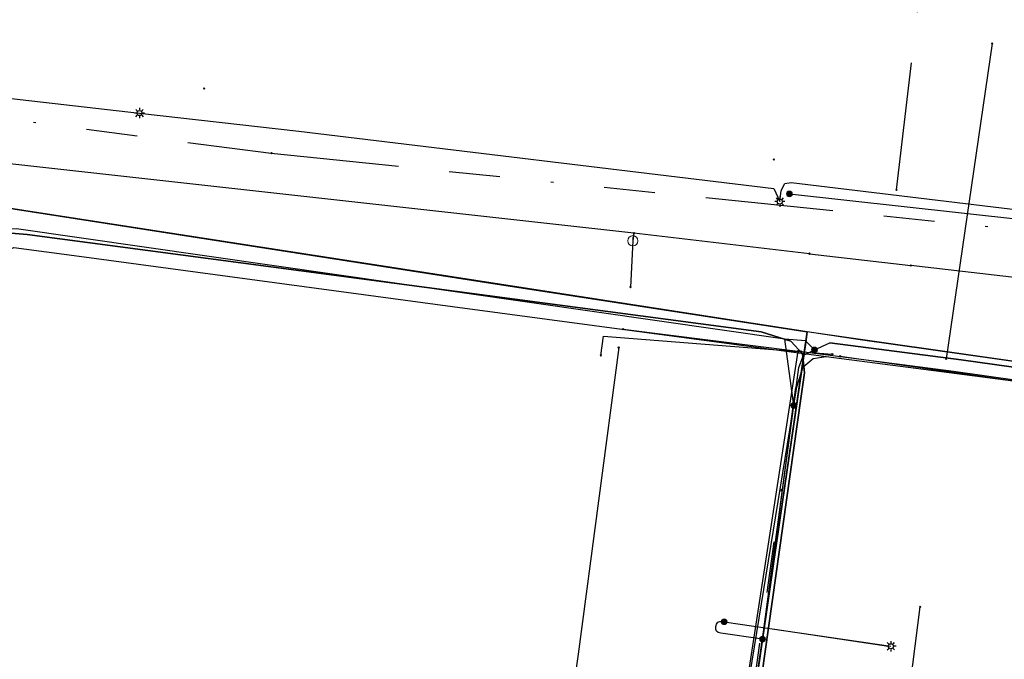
# Model space of a CAD drawing. Header units: metres. Extents: x 253430 to 254090, y 592748 to 593165.
# Tile 63 of 146: x 253765 to 253803, y 592840 to 592865. Entities that reach past the tile are written whole.
import ezdxf
from ezdxf.lldxf.tags import DXFTag

# ---------------------------------------------------------------- set-up
doc = ezdxf.new("R2010")
doc.units = ezdxf.units.M
doc.linetypes.add('RI-OVERIG-SO', pattern=[17, 5, -2, 2, -2, 0, -2, 2, -2])
for name, color, linetype in [('B-WE-IE-MEUBILAIR-S', 7, 'Continuous'), ('B-WE-KL-DATA-G', 90, 'KL-DATA-SO'), ('B-WE-KL-DATA_DUCT-G', 90, 'Continuous'), ('B-WE-KL-DATA_KABELBED-G', 90, 'Continuous'), ('B-WE-KL-ET_LS-G', 190, 'KL-LS-SO'), ('B-WE-KL-ET_LS_DUCT-G', 190, 'Continuous'), ('B-WE-KL-ET_LS_HULPSTUK-S', 190, 'Continuous'), ('B-WE-KL-ET_LS_KABELBED-G', 190, 'Continuous'), ('B-WE-KL-ET_LS_MANTELBUIS-G', 190, 'Continuous'), ('B-WE-KL-ET_MS-G', 130, 'KL-MS-SO'), ('B-WE-KL-ET_MS_DUCT-G', 130, 'Continuous'), ('B-WE-KL-ET_MS_KABELBED-G', 130, 'Continuous'), ('B-WE-KL-ET_MS_MANTELBUIS-G', 130, 'Continuous'), ('B-WE-KL-GAS_LD-G', 50, 'KL-GAS_LD-SO'), ('B-WE-KL-GAS_LD_HULPSTUK-S', 50, 'Continuous'), ('B-WE-KL-WATER-G', 170, 'KL-WATER-SO'), ('B-WE-KL-WATER_HULPSTUK-S', 170, 'Continuous'), ('B-WE-RI-VRIJVERVAL-G', 210, 'RI-OVERIG-SO'), ('B-WE-RI-VRIJVERVAL_HULPSTUK-S', 210, 'Continuous'), ('V-WE-KL-WATER-G', 170, 'V-KL-WATER-SO'), ('V-WE-KL-WATER_HULPSTUK-S', 170, 'Continuous')]:
    doc.layers.add(name, color=color, linetype=linetype)
doc.styles.add('NLCS-ISO', font='txt')
doc.styles.get("Standard").update_dxf_attribs({"font": 'simplex.shx'})
tags = doc.linetypes.add('KL-DATA-SO', pattern='A,4,-1,[101,NLCS.SHX,S=0.5,R=0,X=0,Y=0],-1,4,-1,["D",Standard,S=1,R=0,X=-0.25,Y=-0.5],-1.5', length=12.5).pattern_tags.tags
tags[18] = DXFTag(74, 10)
tags = doc.linetypes.add('KL-GAS_LD-SO', pattern='A,4,-1,[69,NLCS.SHX,S=0.5,R=0,X=0,Y=0],-1,4,-1,["L",Standard,S=1,R=0,X=0.25,Y=-0.5],-2', length=13).pattern_tags.tags
tags[18] = DXFTag(74, 10)
tags = doc.linetypes.add('KL-LS-SO', pattern='A,4,-1,[103,NLCS.SHX,S=0.75,R=0,X=0,Y=0],-1,4,-1,["L",Standard,S=1,R=0,X=0,Y=-0.5],-2', length=13).pattern_tags.tags
tags[18] = DXFTag(74, 10)
tags = doc.linetypes.add('KL-MS-SO', pattern='A,4,-1,[103,NLCS.SHX,S=0.75,R=0,X=0,Y=0],-1,4,-1,["M",Standard,S=1,R=0,X=0,Y=-0.5],-2', length=13).pattern_tags.tags
tags[18] = DXFTag(74, 10)
doc.linetypes.add('KL-WATER-SO', pattern='A,7,-0.5,[168,NLCS.SHX,S=0.75,R=0,X=0.75,Y=0],-2', length=9.5)
doc.linetypes.add('V-KL-WATER-SO', pattern='A,3.5,[24,NLCS.SHX,S=0.5,R=0,X=0,Y=0],3.5,-0.5,[168,NLCS.SHX,S=0.75,R=0,X=0.75,Y=0],-2', length=9.5)

# ---------------------------------------------------------------- blocks, each defined once
blk = doc.blocks.new('SKL-WTB_HULP_AFSLUITER-SO')
at = {"color": 0, "linetype": 'ByBlock', "lineweight": 18}
blk.add_lwpolyline([(0, 0.8), (0, -0.8)], dxfattribs=at)
blk.add_circle((0, 0), 1, dxfattribs=at)
at = {"color": 0, "linetype": 'ByBlock', "lineweight": 18, "style": 'NLCS-ISO', "flags": 1}
for tag, p in [('TYPE', (1.5, 0)), ('LABEL', (1.5, -1.5)), ('OMSCHRIJVING', (1.5, -3))]:
    blk.add_attdef(tag, p, '', height=1, dxfattribs=at)
blk = doc.blocks.new('SKL-WTB_HULP_OVERIG-SO')
at = {"color": 0, "linetype": 'ByBlock', "lineweight": 18}
for points in [[(-0.14, 0.14), (0.14, -0.14)], [(0.14, 0.14), (-0.14, -0.14)]]:
    blk.add_lwpolyline(points, dxfattribs=at)
at = {"color": 0, "linetype": 'ByBlock', "lineweight": 18, "style": 'NLCS-ISO', "flags": 1}
for tag, p in [('TYPE', (1.5, 0)), ('LABEL', (1.5, -1.5)), ('OMSCHRIJVING', (1.5, -3))]:
    blk.add_attdef(tag, p, '', height=1, dxfattribs=at)
blk = doc.blocks.new('SKL-WTB_HULP_MOF-SO')
at = {"linetype": 'ByBlock', "lineweight": 18}
h = blk.add_hatch(color=0, dxfattribs=at)
h.dxf.hatch_style = 1
h.paths.add_polyline_path([(-0.5625, 0, 1), (0.5625, 0, 1)])
at = {"color": 0, "linetype": 'ByBlock', "lineweight": 18}
blk.add_circle((0, 0), 0.5625, dxfattribs=at)
at = {"color": 0, "linetype": 'ByBlock', "lineweight": 18, "style": 'NLCS-ISO', "flags": 1}
for tag, p in [('TYPE', (1.5, 0)), ('LABEL', (1.5, -1.5)), ('OMSCHRIJVING', (1.5, -3))]:
    blk.add_attdef(tag, p, '', height=1, dxfattribs=at)
blk = doc.blocks.new('SIE-MEUBILAIR_PAAL_LICHTMAST-SO')
for points in [[(-0.62, 0), (-1, 0)], [(-0.71, 0.71), (-0.44, 0.44)], [(0, 1), (0, 0.62)], [(0.44, 0.44), (0.71, 0.71)], [(1, 0), (0.62, 0)], [(-0.71, -0.71), (-0.44, -0.44)], [(0, -0.62), (0, -1)], [(0.44, -0.44), (0.71, -0.71)]]:
    blk.add_lwpolyline(points)
blk.add_circle((0, 0), 0.5)
blk = doc.blocks.new('SRI-HULP_OVERIG-SO')
at = {"color": 0, "linetype": 'ByBlock', "lineweight": 18}
for points in [[(-0.14, 0.14), (0.14, -0.14)], [(0.14, 0.14), (-0.14, -0.14)]]:
    blk.add_lwpolyline(points, dxfattribs=at)
at = {"color": 0, "linetype": 'ByBlock', "lineweight": 18, "style": 'NLCS-ISO', "flags": 1}
for tag, p in [('TYPE', (1.5, 0)), ('LABEL', (1.5, -1.5)), ('OMSCHRIJVING', (1.5, -3))]:
    blk.add_attdef(tag, p, '', height=1, dxfattribs=at)

msp = doc.modelspace()

# ---------------------------------------------------------------- linework, layer by layer
at = {"layer": 'B-WE-KL-DATA-G'}
for points in [[(253744.833, 592845.393), (253744.99, 592846.444), (253758.509, 592844.249), (253761.381, 592843.979), (253761.591, 592844.225), (253763.289, 592857.577), (253763.303, 592857.643), (253763.802, 592857.853), (253783.442, 592854.792), (253795.405, 592852.957), (253795.352, 592852.556), (253793.527, 592840.048), (253792.79, 592834.774), (253791.979, 592829.434), (253787.915, 592801.58), (253787.418, 592801.655)], [(253793.527, 592840.048), (253795.352, 592852.556), (253795.405, 592852.957), (253783.442, 592854.792), (253763.802, 592857.853)], [(253778.031, 592756.083), (253777.971, 592757.594), (253779.823, 592771.302), (253781.068, 592781.21), (253782.045, 592788.063), (253783.047, 592792.876), (253783.374, 592797.083), (253783.907, 592797.51), (253784.719, 592797.378), (253786.801, 592797.154), (253787.253, 592797.14), (253787.77, 592800.584), (253791.979, 592829.434), (253792.79, 592834.774), (253793.527, 592840.048), (253795.352, 592852.556), (253795.405, 592852.957), (253783.442, 592854.792), (253763.802, 592857.853)], [(253778.031, 592756.083), (253777.971, 592757.594), (253779.823, 592771.302), (253781.068, 592781.21), (253782.045, 592788.063), (253783.047, 592792.876), (253783.374, 592797.083), (253783.907, 592797.51), (253784.719, 592797.378), (253786.801, 592797.154), (253787.253, 592797.14), (253787.77, 592800.584), (253791.979, 592829.434), (253792.79, 592834.774), (253793.527, 592840.048), (253795.352, 592852.556), (253795.405, 592852.957), (253783.442, 592854.792), (253763.802, 592857.853)], [(253778.031, 592756.083), (253777.971, 592757.594), (253779.823, 592771.302), (253781.068, 592781.21), (253782.045, 592788.063), (253783.047, 592792.876), (253783.374, 592797.083), (253783.907, 592797.51), (253784.719, 592797.378), (253786.801, 592797.154), (253787.253, 592797.14), (253787.77, 592800.584), (253791.979, 592829.434), (253792.79, 592834.774), (253793.527, 592840.048), (253795.352, 592852.556), (253795.405, 592852.957), (253783.442, 592854.792), (253763.802, 592857.853)], [(253748.034, 592845.827), (253750.788, 592845.141), (253759.289, 592843.911), (253760.597, 592843.91), (253761.278, 592844.101), (253761.656, 592844.619), (253763.675, 592855.568), (253763.907, 592856.076), (253764.348, 592856.254), (253766.908, 592855.918), (253781.529, 592853.955), (253796.15, 592851.992), (253809.291, 592850.279), (253811.041, 592850.02), (253816.912, 592849.15), (253818.397, 592848.93), (253820.106, 592848.677), (253822.579, 592848.138)], [(253748.034, 592845.827), (253750.788, 592845.141), (253759.289, 592843.911), (253760.597, 592843.91), (253761.278, 592844.101), (253761.656, 592844.619), (253763.675, 592855.568), (253763.907, 592856.076), (253764.348, 592856.254), (253766.908, 592855.918), (253781.529, 592853.955), (253796.15, 592851.992), (253809.291, 592850.279), (253811.041, 592850.02), (253816.912, 592849.15), (253818.397, 592848.93), (253820.106, 592848.677), (253822.579, 592848.138)], [(253818.036, 592846.237), (253818.496, 592849.677), (253797.481, 592852.639), (253795.405, 592852.957), (253795.352, 592852.556), (253793.527, 592840.048), (253792.79, 592834.774), (253791.979, 592829.434), (253787.915, 592801.58), (253787.418, 592801.655)], [(253816.549, 592846.436), (253817.011, 592849.886), (253797.481, 592852.639), (253795.405, 592852.957), (253795.352, 592852.556), (253793.527, 592840.048), (253792.79, 592834.774), (253791.979, 592829.434), (253787.915, 592801.58), (253787.418, 592801.655)], [(253810.667, 592847.224), (253811.134, 592850.715), (253797.481, 592852.639), (253795.405, 592852.957), (253795.352, 592852.556), (253793.527, 592840.048), (253792.79, 592834.774), (253791.979, 592829.434), (253787.915, 592801.58), (253787.418, 592801.655)], [(253793.068, 592838.944), (253795.011, 592850.801), (253795.248, 592851.588), (253795.64, 592851.909), (253796.15, 592851.992), (253809.291, 592850.279), (253811.041, 592850.02)], [(253793.068, 592838.944), (253795.011, 592850.801), (253795.248, 592851.588), (253795.64, 592851.909), (253796.15, 592851.992), (253809.291, 592850.279), (253811.041, 592850.02)]]:
    msp.add_lwpolyline(points, dxfattribs=at)
at = {"layer": 'B-WE-KL-DATA_DUCT-G'}
for points in [[(253778.049, 592756.083), (253777.971, 592757.594), (253779.503, 592768.938), (253780.108, 592773.564), (253780.773, 592778.858), (253781.391, 592783.478), (253782.045, 592788.063), (253783.047, 592792.876), (253783.374, 592797.083), (253783.907, 592797.51), (253787.253, 592797.14), (253787.952, 592801.831), (253791.782, 592828.084), (253792.514, 592832.954), (253793.345, 592838.747), (253795.405, 592852.957), (253763.802, 592857.853), (253763.303, 592857.643), (253763.289, 592857.577), (253761.591, 592844.225), (253761.381, 592843.979), (253758.509, 592844.249), (253744.99, 592846.444), (253744.833, 592845.393)], [(253778.049, 592756.083), (253777.971, 592757.594), (253779.503, 592768.938), (253780.108, 592773.564), (253780.773, 592778.858), (253781.391, 592783.478), (253782.045, 592788.063), (253783.047, 592792.876), (253783.374, 592797.083), (253783.907, 592797.51), (253787.253, 592797.14), (253787.952, 592801.831), (253791.782, 592828.084), (253792.514, 592832.954), (253793.345, 592838.747), (253795.405, 592852.957), (253763.802, 592857.853), (253763.303, 592857.643), (253763.289, 592857.577), (253761.591, 592844.225), (253761.381, 592843.979), (253758.509, 592844.249), (253744.99, 592846.444), (253744.833, 592845.393)], [(253744.833, 592845.393), (253744.99, 592846.444), (253758.509, 592844.249), (253761.381, 592843.979), (253761.591, 592844.225), (253763.289, 592857.577), (253763.303, 592857.643), (253763.802, 592857.853), (253795.405, 592852.957), (253793.345, 592838.747), (253792.514, 592832.954), (253791.782, 592828.084), (253787.915, 592801.58), (253787.418, 592801.655)], [(253795.157, 592852.995), (253763.802, 592857.853), (253763.303, 592857.643), (253763.289, 592857.577), (253761.591, 592844.225), (253761.381, 592843.979), (253758.509, 592844.249), (253745.366, 592846.383)], [(253848.479, 592780.859), (253848.586, 592780.845), (253848.699, 592781.687), (253792.675, 592789.251), (253792.125, 592788.862), (253791.866, 592786.704), (253791.337, 592786.467), (253790.977, 592786.494), (253783.037, 592787.435), (253782.461, 592787.481), (253782.258, 592787.543), (253782.045, 592788.063), (253783.047, 592792.876), (253783.374, 592797.083), (253783.907, 592797.51), (253787.253, 592797.14), (253787.952, 592801.831), (253791.782, 592828.084), (253792.514, 592832.954), (253793.345, 592838.747), (253795.405, 592852.957), (253763.802, 592857.853)], [(253795.393, 592852.863), (253793.345, 592838.747), (253792.514, 592832.954), (253791.782, 592828.084), (253787.967, 592801.935)], [(253824.55, 592848.824), (253811.134, 592850.715), (253795.674, 592852.916)]]:
    msp.add_lwpolyline(points, dxfattribs=at)
at = {"layer": 'B-WE-KL-DATA_KABELBED-G'}
for points in [[(253795.157, 592852.995), (253763.802, 592857.853), (253763.303, 592857.643), (253763.289, 592857.577), (253761.591, 592844.225), (253761.381, 592843.979), (253758.509, 592844.249)], [(253795.393, 592852.863), (253793.345, 592838.747)], [(253795.405, 592852.957), (253795.157, 592852.995)], [(253795.405, 592852.957), (253795.393, 592852.863)], [(253795.674, 592852.916), (253795.405, 592852.957)], [(253811.134, 592850.715), (253795.674, 592852.916)]]:
    msp.add_lwpolyline(points, dxfattribs=at)
at = {"layer": 'B-WE-KL-ET_LS-G'}
for points in [[(253744.069, 592863.352), (253744.188, 592864.393), (253769.27, 592861.523)], [(253795.695, 592852.25), (253795.346, 592852.604), (253794.533, 592852.674), (253764.456, 592856.995), (253763.702, 592856.964), (253763.475, 592856.716), (253761.529, 592844.722), (253761.365, 592844.232), (253761.021, 592844.117), (253758.803, 592844.133), (253750.249, 592845.476), (253737.167, 592847.491), (253731.787, 592848.204), (253726.393, 592848.747), (253690.575, 592854.358), (253684.942, 592855.175), (253646.534, 592861.089), (253644.408, 592861.311), (253641.487, 592861.826), (253632.819, 592863.334)], [(253769.27, 592861.523), (253775.511, 592860.809), (253794.11, 592858.573), (253794.337, 592858.057)], [(253794.337, 592858.057), (253794.396, 592858.487), (253794.54, 592858.762), (253794.788, 592858.799), (253806.594, 592857.378), (253812.07, 592856.609), (253819.438, 592855.653), (253820.148, 592855.443)], [(253794.712, 592858.358), (253808.302, 592856.866), (253807.799, 592853.346)], [(253794.883, 592850.068), (253794.533, 592852.674), (253764.456, 592856.995), (253763.702, 592856.964), (253763.475, 592856.716), (253761.529, 592844.722), (253761.365, 592844.232), (253761.021, 592844.117), (253758.803, 592844.133), (253750.249, 592845.476), (253737.167, 592847.491), (253731.787, 592848.204), (253730.505, 592848.975), (253729.689, 592849.091)], [(253794.883, 592850.068), (253795.083, 592851.564), (253795.264, 592852.045), (253795.695, 592852.25), (253796.294, 592852.523), (253801.438, 592851.861), (253824.19, 592848.671)], [(253795.695, 592852.25), (253796.294, 592852.523), (253801.438, 592851.861), (253824.19, 592848.671)], [(253787.999, 592798.602), (253788.029, 592798.742), (253795.083, 592851.564), (253795.264, 592852.045), (253795.695, 592852.25)], [(253787.999, 592798.602), (253788.029, 592798.742), (253794.883, 592850.068)], [(253793.662, 592840.927), (253792.026, 592841.155), (253791.927, 592841.184), (253791.861, 592841.238), (253791.829, 592841.316), (253791.829, 592841.419), (253791.858, 592841.518), (253791.912, 592841.585), (253791.991, 592841.617), (253792.094, 592841.617), (253792.16, 592841.607)], [(253792.16, 592841.607), (253798.689, 592840.646)]]:
    msp.add_lwpolyline(points, dxfattribs=at)
at = {"layer": 'B-WE-KL-ET_LS_DUCT-G'}
msp.add_lwpolyline([(253794.788, 592858.799), (253806.594, 592857.378)], dxfattribs=at)
at = {"layer": 'B-WE-KL-ET_LS_KABELBED-G'}
for points in [[(253744.069, 592863.352), (253744.188, 592864.393), (253769.27, 592861.523)], [(253769.27, 592861.523), (253775.511, 592860.809), (253794.11, 592858.573), (253794.337, 592858.057)], [(253794.337, 592858.057), (253794.396, 592858.487), (253794.54, 592858.762), (253794.788, 592858.799)], [(253794.788, 592858.799), (253806.594, 592857.378)], [(253794.712, 592858.358), (253808.302, 592856.866)], [(253794.533, 592852.674), (253764.456, 592856.995), (253763.702, 592856.964), (253763.475, 592856.716), (253761.529, 592844.722), (253761.365, 592844.232), (253761.021, 592844.117), (253758.803, 592844.133)], [(253794.883, 592850.068), (253794.533, 592852.674)], [(253795.695, 592852.25), (253795.346, 592852.604), (253794.533, 592852.674)], [(253795.695, 592852.25), (253796.294, 592852.523)], [(253824.19, 592848.671), (253801.438, 592851.861), (253796.294, 592852.523)], [(253794.883, 592850.068), (253795.083, 592851.564), (253795.264, 592852.045), (253795.695, 592852.25)], [(253787.999, 592798.602), (253788.029, 592798.742), (253794.883, 592850.068)]]:
    msp.add_lwpolyline(points, dxfattribs=at)
at = {"layer": 'B-WE-KL-ET_LS_MANTELBUIS-G'}
for points in [[(253794.788, 592858.799), (253806.594, 592857.378)], [(253794.142, 592841.315), (253798.594, 592840.654)]]:
    msp.add_lwpolyline(points, dxfattribs=at)
at = {"layer": 'B-WE-KL-ET_MS-G'}
for points in [[(253787.904, 592798.877), (253795.16, 592850.343), (253795.299, 592851.356), (253795.22, 592852.091), (253794.773, 592852.587), (253793.613, 592852.954), (253764.869, 592856.77), (253764.093, 592856.83)], [(253787.904, 592798.877), (253795.16, 592850.343), (253795.299, 592851.356), (253795.22, 592852.091), (253794.773, 592852.587), (253793.613, 592852.954), (253764.869, 592856.77), (253764.093, 592856.83)], [(253764.093, 592856.83), (253764.869, 592856.77), (253793.613, 592852.954), (253794.773, 592852.587), (253795.22, 592852.091), (253795.299, 592851.356), (253795.16, 592850.343), (253787.904, 592798.877)], [(253764.093, 592856.83), (253764.869, 592856.77), (253793.613, 592852.954), (253794.773, 592852.587), (253795.22, 592852.091), (253795.299, 592851.356), (253795.16, 592850.343), (253787.904, 592798.877)], [(253764.093, 592856.83), (253764.869, 592856.77), (253793.613, 592852.954), (253794.773, 592852.587), (253795.22, 592852.091), (253795.299, 592851.356), (253795.16, 592850.343), (253787.904, 592798.877)], [(253787.904, 592798.877), (253795.16, 592850.343), (253795.299, 592851.356), (253795.22, 592852.091), (253794.773, 592852.587), (253793.613, 592852.954), (253764.869, 592856.77), (253764.093, 592856.83)]]:
    msp.add_lwpolyline(points, dxfattribs=at)
at = {"layer": 'B-WE-KL-ET_MS_DUCT-G'}
for points in [[(253764.869, 592856.77), (253793.613, 592852.954)], [(253795.16, 592850.343), (253787.904, 592798.877)]]:
    msp.add_lwpolyline(points, dxfattribs=at)
at = {"layer": 'B-WE-KL-ET_MS_KABELBED-G'}
for points in [[(253763.039, 592855.281), (253763.199, 592855.858), (253763.348, 592856.205), (253763.636, 592856.602), (253764.093, 592856.83), (253764.869, 592856.77)], [(253764.869, 592856.77), (253793.613, 592852.954)], [(253793.613, 592852.954), (253794.773, 592852.587), (253795.22, 592852.091), (253795.299, 592851.356), (253795.16, 592850.343)], [(253787.904, 592798.877), (253795.16, 592850.343)]]:
    msp.add_lwpolyline(points, dxfattribs=at)
at = {"layer": 'B-WE-KL-ET_MS_MANTELBUIS-G'}
for points in [[(253764.869, 592856.77), (253793.613, 592852.954)], [(253764.869, 592856.77), (253793.613, 592852.954)], [(253795.16, 592850.343), (253787.904, 592798.877)], [(253795.16, 592850.343), (253787.904, 592798.877)]]:
    msp.add_lwpolyline(points, dxfattribs=at)
at = {"layer": 'B-WE-KL-GAS_LD-G'}
for points in [[(253802.655, 592864.247), (253800.85, 592851.903)], [(253787.335, 592852.036), (253787.44, 592852.792), (253796.393, 592852.081)], [(253860.148, 592843.193), (253823.936, 592848.131), (253796.701, 592851.998)]]:
    msp.add_lwpolyline(points, dxfattribs=at)
at = {"layer": 'B-WE-KL-WATER-G'}
for points in [[(253788.628, 592856.819), (253735.894, 592862.68)], [(253788.628, 592856.819), (253788.582, 592856.523)], [(253795.498, 592856.017), (253788.628, 592856.819)], [(253788.582, 592856.523), (253788.492, 592854.711)], [(253795.498, 592856.017), (253799.472, 592855.553)], [(253851.421, 592853.297), (253839.173, 592853.446), (253819.057, 592853.656), (253805.432, 592854.858), (253799.472, 592855.553)], [(253788.204, 592853.059), (253795.043, 592852.196)], [(253795.043, 592852.196), (253792.309, 592834.388), (253790.019, 592817.119), (253788.563, 592805.631), (253787.554, 592797.522)], [(253795.043, 592852.196), (253795.711, 592852.125)], [(253795.711, 592852.125), (253801.132, 592851.412), (253824.208, 592848.149)]]:
    msp.add_lwpolyline(points, dxfattribs=at)
at = {"layer": 'B-WE-RI-VRIJVERVAL-G'}
for points in [[(253798.91, 592858.52), (253799.77, 592865.88)], [(253737.25, 592864.79), (253774.43, 592859.95)], [(253774.43, 592859.95), (253811.69, 592856.14)], [(253788.07, 592801.96), (253795.17, 592852.18)]]:
    msp.add_lwpolyline(points, dxfattribs=at)
at = {"layer": 'V-WE-KL-WATER-G'}
for points in [[(253788.031, 592852.347), (253786.445, 592840.342), (253782.659, 592813.508), (253781.874, 592808.18), (253781.448, 592804.924), (253780.601, 592802.649)], [(253795.375, 592796.858), (253795.171, 592798.286), (253795.041, 592800.113), (253794.971, 592802.359), (253795.041, 592804.509), (253799.829, 592842.189)]]:
    msp.add_lwpolyline(points, dxfattribs=at)

# ---------------------------------------------------------------- block references
at = {"layer": 'B-WE-IE-MEUBILAIR-S', "xscale": 0.2, "yscale": 0.2, "zscale": 0.2}
for p in [(253769.27, 592861.523), (253794.337, 592858.057), (253798.689, 592840.646)]:
    msp.add_blockref('SIE-MEUBILAIR_PAAL_LICHTMAST-SO', p, dxfattribs=at)
at = {"layer": 'B-WE-KL-ET_LS_HULPSTUK-S', "xscale": 0.2, "yscale": 0.2, "zscale": 0.2}
for p in [(253794.712, 592858.358), (253795.695, 592852.25), (253794.883, 592850.068), (253792.16, 592841.607), (253793.662, 592840.927)]:
    msp.add_blockref('SKL-WTB_HULP_MOF-SO', p, dxfattribs=at)
at = {"layer": 'B-WE-KL-GAS_LD_HULPSTUK-S', "xscale": 0.2, "yscale": 0.2, "zscale": 0.2}
for p in [(253802.655, 592864.247), (253787.335, 592852.036), (253796.393, 592852.081), (253796.701, 592851.998), (253800.85, 592851.903)]:
    msp.add_blockref('SKL-WTB_HULP_OVERIG-SO', p, dxfattribs=at)
at = {"layer": 'B-WE-KL-WATER_HULPSTUK-S', "xscale": 0.2, "yscale": 0.2, "zscale": 0.2}
for name, p in [('SKL-WTB_HULP_AFSLUITER-SO', (253788.582, 592856.523)), ('SKL-WTB_HULP_OVERIG-SO', (253788.628, 592856.819)), ('SKL-WTB_HULP_OVERIG-SO', (253795.498, 592856.017)), ('SKL-WTB_HULP_OVERIG-SO', (253799.472, 592855.553)), ('SKL-WTB_HULP_OVERIG-SO', (253788.492, 592854.711)), ('SKL-WTB_HULP_OVERIG-SO', (253788.204, 592853.059)), ('SKL-WTB_HULP_OVERIG-SO', (253795.043, 592852.196)), ('SKL-WTB_HULP_OVERIG-SO', (253795.711, 592852.125))]:
    msp.add_blockref(name, p, dxfattribs=at)
at = {"layer": 'B-WE-RI-VRIJVERVAL_HULPSTUK-S', "xscale": 0.2, "yscale": 0.2, "zscale": 0.2}
for p in [(253771.805, 592862.481), (253774.434, 592859.954), (253794.107, 592859.707), (253798.91, 592858.517), (253795.17, 592852.184)]:
    msp.add_blockref('SRI-HULP_OVERIG-SO', p, dxfattribs=at)
at = {"layer": 'V-WE-KL-WATER_HULPSTUK-S', "xscale": 0.2, "yscale": 0.2, "zscale": 0.2}
for p in [(253788.031, 592852.347), (253799.829, 592842.189)]:
    msp.add_blockref('SKL-WTB_HULP_OVERIG-SO', p, dxfattribs=at)

doc.saveas('drawing.dxf')
